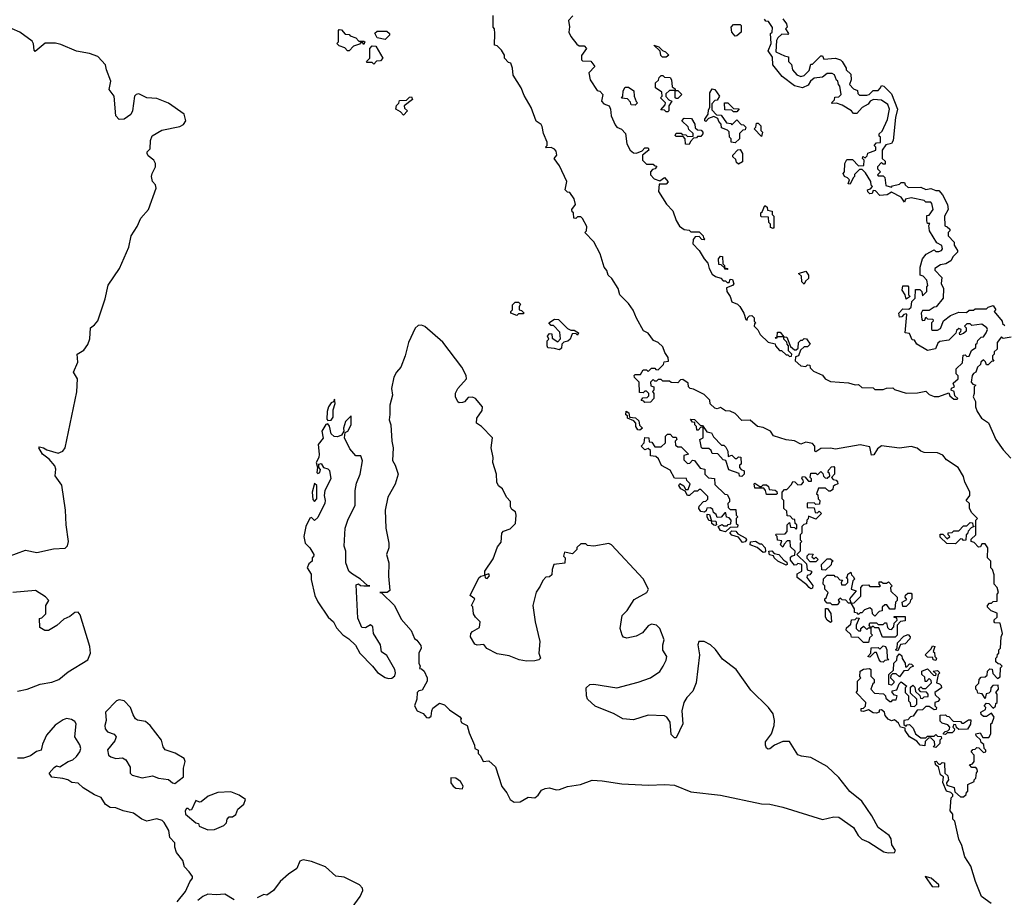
# Model space of a CAD drawing. Extents: x 2528705 to 2678277, y 911730 to 1023331.
# Tile 112 of 241: x 2591080 to 2597072, y 984119 to 989460. Entities that reach past the tile are written whole.
import ezdxf

# ---------------------------------------------------------------- set-up
doc = ezdxf.new("R2010")
doc.units = 0

msp = doc.modelspace()

# ---------------------------------------------------------------- linework, layer by layer
at = {"layer": '0CON20XD'}
for points in [[(2596841.7, 984758.3), (2596850, 984765), (2596850, 984805), (2596890, 984825), (2596890, 984835), (2596900, 984845), (2596903, 984877), (2596910, 984885), (2596908.3, 984898.3), (2596898.3, 984908.3), (2596875, 984910), (2596860, 984925), (2596878.3, 984931.7), (2596890, 984945), (2596890, 984985), (2596870, 985005), (2596881.7, 985018.3), (2596895, 985020), (2596905, 985030), (2596918.3, 985028.3), (2596945, 985000), (2596960, 985005), (2596960, 985015), (2596950, 985025), (2596948.3, 985048.3), (2596931.7, 985061.7), (2596928.3, 985078.3), (2596901.7, 985101.7), (2596900, 985115), (2596925, 985120), (2596941.7, 985091.7), (2596978.3, 985091.7), (2596990, 985115), (2596990, 985175), (2596998.3, 985181.7), (2597010, 985215), (2596995, 985240), (2596965, 985220), (2596945, 985220), (2596931.7, 985231.7), (2596930, 985245), (2596958.3, 985261.7), (2596960, 985275), (2596950, 985285), (2596965, 985300), (2596978.3, 985298.3), (2597005, 985270), (2597018.3, 985281.7), (2597021.7, 985298.3), (2597030, 985305), (2597030, 985355), (2597020, 985365), (2597037.5, 985385), (2597035, 985410), (2597001.7, 985408.3), (2596990, 985395), (2596988.3, 985371.7), (2596978.3, 985361.7), (2596961.7, 985358.3), (2596955, 985330), (2596938.3, 985358.3), (2596911.7, 985361.7), (2596908.3, 985378.3), (2596900, 985385), (2596900, 985405), (2596918.3, 985421.7), (2596920, 985445), (2596931.7, 985458.3), (2596955, 985460), (2596968.3, 985471.7), (2596970, 985495), (2596985, 985510), (2596998.3, 985508.3), (2597001.7, 985481.7), (2597031.7, 985451.7), (2597048.3, 985461.7), (2597050, 985515), (2597060, 985525), (2597048.3, 985538.3), (2597035, 985540), (2597021.7, 985551.7), (2597020, 985575), (2597028.3, 985581.7), (2597031.7, 985598.3), (2597040, 985605), (2597040, 985625), (2597050, 985635), (2597052.5, 985705), (2597062.5, 985725), (2597048.3, 985788.3), (2597015, 985790), (2597010, 985795), (2597011.7, 985808.3), (2597030, 985825), (2597028.3, 985848.3), (2596991.7, 985861.7), (2596970, 985885), (2596970, 985895), (2596981.7, 985908.3), (2596995, 985910), (2597005, 985920), (2597028.3, 985921.7), (2597030, 985965), (2597036.2, 985973.8), (2597030, 986005), (2597010, 986025), (2597011.7, 986081.7), (2597000, 986115), (2596990, 986125), (2596990, 986165), (2596970, 986185), (2596972.5, 986245), (2596955, 986270), (2596935, 986270), (2596928.3, 986251.7), (2596915, 986250), (2596888.3, 986278.3), (2596870, 986285), (2596871.7, 986298.3), (2596900, 986325), (2596900, 986415), (2596910, 986425), (2596875, 986460), (2596860, 986485), (2596860, 986515), (2596840, 986535), (2596862.5, 986565), (2596862.5, 986587.5), (2596832.5, 986645), (2596825, 986680), (2596792.5, 986735), (2596721.2, 986781.2), (2596699.1, 986809.1), (2596665, 986823.8), (2596585, 986826.7), (2596565, 986833.3), (2596541.7, 986851.7), (2596505, 986862.5), (2596435, 986853.3), (2596325, 986866), (2596300.7, 986849.3), (2596278.3, 986811.7), (2596265, 986810), (2596255, 986860), (2596195, 986873.3), (2596045, 986846.2), (2596015, 986853.3), (2595955, 986850), (2595925, 986830), (2595920, 986835), (2595920, 986865), (2595905, 986880), (2595865, 986890), (2595835, 986877.5), (2595795, 986897.5), (2595745, 986902.5), (2595668.3, 986928.3), (2595650, 986955), (2595605, 986977.5), (2595570, 986985), (2595525, 987022.5), (2595475, 987020), (2595435, 987062.5), (2595405, 987077.5), (2595375, 987080), (2595345, 987100), (2595325, 987092.5), (2595310, 987095), (2595283, 987123), (2595280, 987145), (2595245, 987180), (2595181.7, 987211.7), (2595160, 987215), (2595150, 987225), (2595148.3, 987248.3), (2595115, 987270), (2595101.7, 987268.3), (2595085, 987250), (2595045, 987252.5), (2595035, 987260), (2594995, 987260), (2594985, 987270), (2594965, 987270), (2594955, 987260), (2594945, 987260), (2594935, 987270), (2594920, 987255), (2594921.7, 987231.7), (2594940, 987225), (2594940, 987205), (2594931.7, 987198.3), (2594940, 987185), (2594940, 987155), (2594918.3, 987131.7), (2594885, 987130), (2594878.3, 987138.3), (2594861.7, 987141.7), (2594871.7, 987158.3), (2594898.3, 987161.7), (2594908.3, 987171.7), (2594910, 987185), (2594895, 987200), (2594885, 987200), (2594875, 987190), (2594851.7, 987191.7), (2594850, 987255), (2594821.7, 987281.7), (2594820, 987295), (2594825, 987300), (2594858.3, 987301.7), (2594875, 987330), (2594895, 987330), (2594905, 987320), (2594925, 987340), (2594945, 987340), (2594951.7, 987331.7), (2594965, 987330), (2594998.3, 987361.7), (2595001.7, 987378.3), (2595028.3, 987381.7), (2595027.5, 987405), (2595006.7, 987435), (2594995, 987470), (2594966.7, 987495), (2594938.3, 987508.3), (2594905, 987552.5), (2594877, 987567), (2594833.1, 987643.1), (2594813.2, 987693.2), (2594785, 987733.8), (2594733.3, 987785), (2594723.3, 987825), (2594683.3, 987885), (2594662.5, 987905), (2594653.3, 987933.3), (2594637.5, 987955), (2594613.3, 988035), (2594575, 988107.5), (2594520, 988165), (2594530, 988175), (2594531.7, 988201.7), (2594505, 988250), (2594495, 988260), (2594475, 988260), (2594465, 988250), (2594451.7, 988251.7), (2594450, 988285), (2594441.7, 988291.7), (2594440, 988305), (2594462.5, 988335), (2594455, 988370), (2594428.3, 988408.3), (2594415, 988410), (2594400, 988425), (2594410, 988475), (2594365, 988570), (2594332.5, 988615), (2594350, 988635), (2594345, 988660), (2594335, 988672.5), (2594315, 988682.5), (2594285, 988680), (2594280, 988685), (2594290, 988695), (2594290, 988715), (2594268.3, 988768.3), (2594260.7, 988810.7), (2594253, 988823), (2594223, 988843), (2594193.3, 988925), (2594149.3, 988999.3), (2594132.5, 989045), (2594083, 989123), (2594080, 989165), (2594070, 989195), (2594055, 989200), (2594030, 989225), (2594030, 989245), (2594012.5, 989275), (2593985, 989300), (2593970, 989305), (2593972.5, 989375), (2593970, 989405), (2593962.5, 989415), (2593962.5, 989485)], [(2594447, 989483), (2594420, 989455), (2594426, 989416), (2594422, 989385), (2594435, 989357.5), (2594470.7, 989310.7), (2594485, 989300), (2594515, 989300), (2594530, 989285), (2594498.3, 989241.7), (2594500, 989215), (2594505, 989210), (2594557, 989207), (2594580, 989175), (2594543, 989137), (2594551.2, 989095), (2594595, 989030), (2594610, 989025), (2594630, 989005), (2594620, 988965), (2594635, 988947.5), (2594667.5, 988935), (2594676.4, 988916.4), (2594678.8, 988875), (2594705, 988820), (2594715, 988806.7), (2594743, 988793), (2594767, 988767), (2594776, 988705), (2594796.2, 988665), (2594815, 988648.8), (2594833, 988647), (2594868.3, 988661.7), (2594885, 988680), (2594905, 988680), (2594910, 988665), (2594870, 988635), (2594870, 988605), (2594895, 988580), (2594935, 988580), (2594941.7, 988571.7), (2594958.3, 988568.3), (2594948.3, 988551.7), (2594931.7, 988548.3), (2594920, 988535), (2594920, 988515), (2594941.7, 988491.7), (2594975, 988480), (2595005, 988500), (2595027, 988473), (2595015, 988460), (2594971.7, 988458.3), (2594967.5, 988415), (2595016.4, 988336.4), (2595056.1, 988296.1), (2595075, 988237.5), (2595095, 988203.8), (2595125, 988182.5), (2595155, 988180), (2595165, 988170), (2595215, 988170), (2595240, 988145), (2595241.7, 988131.7), (2595250, 988125), (2595245, 988120), (2595231.7, 988121.7), (2595215, 988140), (2595191.7, 988138.3), (2595178.3, 988121.7), (2595177.5, 988095), (2595215.8, 988055.8), (2595245, 988003.8), (2595267.5, 987977.5), (2595276, 987945), (2595295, 987912), (2595315, 987896.7), (2595347, 987887), (2595361.7, 987871.7), (2595375, 987870), (2595385, 987860), (2595398.3, 987861.7), (2595405, 987880), (2595418.3, 987878.3), (2595427, 987853), (2595418.3, 987841.7), (2595381.7, 987828.3), (2595383.3, 987805), (2595403.8, 987775), (2595415, 987743.3), (2595448.3, 987728.3), (2595463.8, 987713.8), (2595487.5, 987675), (2595500, 987635), (2595508.3, 987631.7), (2595511.7, 987648.3), (2595521.7, 987658.3), (2595535, 987660), (2595550, 987645), (2595550, 987625), (2595560, 987615), (2595551.7, 987608.3), (2595550, 987595), (2595573, 987573), (2595586.7, 987545), (2595635, 987497.5), (2595678.3, 987488.3), (2595680, 987475), (2595705, 987447.5), (2595717, 987447), (2595745, 987420), (2595755, 987420), (2595765, 987410), (2595778.3, 987411.7), (2595780, 987425), (2595760, 987445), (2595760, 987475), (2595750, 987485), (2595748.3, 987498.3), (2595730, 987515), (2595730, 987530), (2595690, 987530), (2595685, 987520), (2595680, 987525), (2595690, 987530), (2595691.7, 987558.3), (2595708.3, 987558.3), (2595730, 987530), (2595748.3, 987528.3), (2595771.7, 987471.7), (2595795, 987450), (2595805, 987450), (2595818.3, 987461.7), (2595820, 987495), (2595835, 987510), (2595845, 987510), (2595855, 987520), (2595868.3, 987518.3), (2595890, 987485), (2595875, 987470), (2595855, 987470), (2595831.7, 987448.3), (2595820, 987415), (2595801.7, 987408.3), (2595800, 987385), (2595835, 987354), (2595865, 987350), (2595875, 987360), (2595888.3, 987358.3), (2595891.7, 987341.7), (2595910.7, 987320.7), (2595967, 987297), (2595982.5, 987275), (2596015, 987258), (2596125, 987250), (2596165, 987237.5), (2596185, 987240), (2596205, 987222.5), (2596275, 987220), (2596285, 987210), (2596335, 987210), (2596355, 987217.5), (2596395, 987220), (2596405, 987210), (2596475, 987187.5), (2596545, 987190), (2596595, 987200), (2596615, 987180), (2596645, 987167.5), (2596675, 987167.5), (2596735, 987190), (2596741.7, 987171.7), (2596765, 987150), (2596785, 987150), (2596790, 987155), (2596771.7, 987171.7), (2596768.3, 987198.3), (2596750, 987205), (2596751.7, 987218.3), (2596770, 987225), (2596761.7, 987248.3), (2596792.5, 987275), (2596791.7, 987291.7), (2596780, 987305), (2596780, 987335), (2596818.3, 987371.7), (2596821.7, 987418.3), (2596835, 987420), (2596845, 987410), (2596858.3, 987411.7), (2596873.3, 987446.7), (2596900, 987465), (2596900, 987485), (2596908.3, 987491.7), (2596911.7, 987508.3), (2596931.7, 987528.3), (2596945, 987530), (2596962.5, 987555), (2596970, 987575), (2596966.7, 987585), (2596935, 987607.5), (2596875, 987600), (2596865, 987610), (2596845, 987610), (2596830, 987595), (2596840, 987585), (2596840, 987565), (2596825, 987550), (2596801.7, 987541.7), (2596800, 987555), (2596808.3, 987561.7), (2596810, 987575), (2596795, 987580), (2596781.7, 987568.3), (2596778.3, 987551.7), (2596735, 987510), (2596679.2, 987500.8), (2596668.6, 987491.4), (2596653.3, 987456.7), (2596605, 987447.5), (2596540, 987485), (2596525, 987510), (2596511.7, 987511.7), (2596495, 987550), (2596470, 987555), (2596480, 987665), (2596475, 987670), (2596460, 987665)], [(2595435, 989360), (2595413.3, 989385), (2595410, 989415), (2595425, 989430), (2595465, 989430), (2595470, 989425), (2595470, 989385), (2595445, 989362.5), (2595435, 989360)], [(2596460, 987665), (2596448.3, 987651.7), (2596435, 987650), (2596430, 987675), (2596455, 987700), (2596491.7, 987698.3), (2596505, 987710), (2596510, 987745), (2596530, 987765), (2596531.7, 987818.3), (2596558.3, 987818.3), (2596570, 987805), (2596575, 987780), (2596600, 987805), (2596600, 987835), (2596607.5, 987842.5), (2596600, 987875), (2596578.3, 987898.3), (2596560, 987905), (2596560, 987955), (2596574, 988005), (2596597.7, 988032.3), (2596645, 988060), (2596655, 988050), (2596675, 988050), (2596690, 988055), (2596696.7, 988065), (2596692.5, 988085), (2596661.7, 988101.7), (2596616.7, 988175), (2596612.5, 988207.5), (2596620, 988220), (2596605, 988220), (2596600, 988235), (2596601.7, 988268.3), (2596615, 988270), (2596640, 988305), (2596631.7, 988341.7), (2596625, 988350), (2596595, 988350), (2596585, 988360), (2596505, 988376.2), (2596471.7, 988368.3), (2596465, 988350), (2596445, 988380), (2596385, 988410), (2596360, 988395), (2596315, 988390), (2596288.3, 988418.3), (2596275, 988420), (2596268.3, 988401.7), (2596255, 988400), (2596241.7, 988411.7), (2596240, 988425), (2596258.3, 988431.7), (2596270, 988445), (2596262.5, 988452.5), (2596260, 988475), (2596228.3, 988528.3), (2596208.3, 988548.3), (2596191.7, 988548.3), (2596161.7, 988518.3), (2596160, 988505), (2596151.7, 988498.3), (2596135, 988460), (2596121.7, 988461.7), (2596130, 988485), (2596118.3, 988498.3), (2596100, 988505), (2596092.5, 988525), (2596100, 988535), (2596102.5, 988585), (2596115, 988610), (2596148.3, 988608.3), (2596185, 988570), (2596218.3, 988571.7), (2596220, 988605), (2596210, 988615), (2596211.7, 988628.3), (2596225, 988620), (2596238.3, 988631.7), (2596241.7, 988648.3), (2596290, 988665), (2596290, 988685), (2596280, 988695), (2596295, 988710), (2596318.3, 988711.7), (2596320, 988745), (2596311.7, 988751.7), (2596310, 988765), (2596328.3, 988781.7), (2596361.7, 988851.7), (2596373.3, 988915), (2596363, 988943), (2596325, 988970), (2596276.4, 988973.6), (2596256.4, 988963.6), (2596243.3, 988946.7), (2596207.5, 988925), (2596175, 988890), (2596155, 988890), (2596142.5, 988905), (2596085, 988940), (2596051.7, 988951.7), (2596025, 988950), (2596020, 988955), (2596038.3, 988971.7), (2596041.7, 988988.3), (2596065, 988990), (2596080, 989005), (2596072.5, 989055), (2596062.5, 989065), (2596060, 989085), (2596051.7, 989091.7), (2596040, 989125), (2596025, 989132.5), (2595995, 989132.5), (2595965, 989110), (2595915, 989103.3), (2595892.5, 989085), (2595879.3, 989060.7), (2595845, 989046), (2595795, 989058), (2595720, 989115), (2595663.3, 989185), (2595662.5, 989232.5), (2595635, 989270), (2595653.3, 989315), (2595650, 989375), (2595660, 989385), (2595661.7, 989411.7), (2595638.3, 989448.3), (2595621.7, 989451.7), (2595612.5, 989462.5)], [(2595725, 989466), (2595747.5, 989435), (2595750, 989415), (2595740, 989405), (2595760, 989375), (2595755, 989370), (2595718.3, 989371.7), (2595695, 989350), (2595687, 989333), (2595682.5, 989265), (2595735, 989240), (2595760, 989235), (2595760, 989205), (2595777, 989187), (2595782.5, 989155), (2595810, 989125), (2595835, 989113.8), (2595855, 989120), (2595885, 989150), (2595895, 989190), (2595905, 989190), (2595955, 989240), (2595965, 989240), (2595975, 989220), (2596045, 989226.2), (2596075, 989216.7), (2596086.4, 989206.4), (2596110, 989165), (2596110, 989155), (2596138.3, 989128.3), (2596140, 989095), (2596130, 989065), (2596155, 989040), (2596178.3, 989028.3), (2596181.7, 989011.7), (2596191.7, 989001.7), (2596235, 989000), (2596250, 989005), (2596275, 989030), (2596305, 989030), (2596320, 989045), (2596325, 989060), (2596340, 989055), (2596385, 989008.8), (2596422.1, 988915), (2596409.6, 988865), (2596395.8, 988724.2), (2596385, 988707.5), (2596350.7, 988699.3), (2596330, 988665), (2596330, 988615), (2596348.3, 988598.3), (2596348.3, 988581.7), (2596335, 988580), (2596325, 988590), (2596300, 988565), (2596301.7, 988551.7), (2596320, 988535), (2596300, 988515), (2596305, 988510), (2596335, 988510), (2596345, 988500), (2596351.7, 988451.7), (2596385, 988440), (2596391.7, 988448.3), (2596435, 988460), (2596445, 988470), (2596465, 988470), (2596470, 988455), (2596488.3, 988438.3), (2596565, 988440), (2596595, 988427.5), (2596625, 988433.3), (2596655, 988420), (2596675, 988420), (2596696, 988395), (2596726.7, 988335), (2596730, 988305), (2596707.5, 988265), (2596710, 988205), (2596725, 988200), (2596740, 988185), (2596740, 988175), (2596730, 988165), (2596730, 988145), (2596767, 988107), (2596768.3, 988088.3), (2596787.5, 988055), (2596787.5, 988045), (2596760.7, 988019.3), (2596746.7, 987993.3), (2596716.2, 987973.8), (2596685, 987967.5), (2596650, 987945), (2596650, 987935), (2596691.7, 987891.7), (2596687.5, 987855), (2596702.5, 987825), (2596700, 987765), (2596658.3, 987711.7), (2596645, 987710), (2596615, 987690), (2596575, 987690), (2596567.5, 987675), (2596570, 987635), (2596575, 987630), (2596588.3, 987631.7), (2596595, 987650), (2596605, 987640), (2596638.3, 987638.3), (2596640, 987625), (2596630, 987615), (2596630, 987575), (2596635, 987570), (2596665, 987570), (2596685, 987580), (2596703.3, 987626.7), (2596745, 987660), (2596795, 987680), (2596841.7, 987678.3), (2596858.3, 987691.7), (2596885, 987692.5), (2596895, 987700), (2596965, 987700), (2596975, 987710), (2597005, 987720), (2597020, 987695), (2597010, 987685), (2597060, 987625), (2597061.7, 987611.7), (2597075, 987600)], [(2591005, 986190.6), (2591115, 986230.9), (2591185, 986217.8), (2591285, 986240.4), (2591356.1, 986243.9), (2591371.4, 986258.6), (2591377.7, 986285), (2591363.7, 986385), (2591358.1, 986475), (2591337.4, 986627.4), (2591295.5, 986685), (2591300, 986725), (2591294.6, 986745), (2591260, 986785), (2591218.8, 986815), (2591197.5, 986855), (2591200, 986860), (2591225, 986854.5), (2591245, 986841.5), (2591315, 986822.5), (2591343.3, 986835), (2591356.2, 986855), (2591427.5, 987195), (2591431.8, 987275), (2591408, 987315), (2591433.3, 987375), (2591430.6, 987425), (2591470.2, 987449.8), (2591495, 987484.3), (2591507, 987517), (2591511.9, 987585), (2591536.3, 987603.7), (2591555, 987628.1), (2591600.6, 987760.6), (2591618.2, 987845), (2591688.1, 987945), (2591743.4, 988075), (2591758.1, 988145), (2591795, 988202), (2591817.4, 988252.6), (2591864.6, 988305), (2591910.6, 988435), (2591905.8, 988455), (2591888.8, 988475), (2591882.5, 988505), (2591885.8, 988525), (2591905.8, 988565), (2591906, 988585), (2591895.8, 988605.8), (2591862.3, 988632.3), (2591856.2, 988645), (2591856.7, 988655), (2591873.3, 988675), (2591876.7, 988725), (2591886.4, 988753.6), (2591945, 988787.5), (2592055, 988809.2), (2592076.9, 988823.1), (2592091.1, 988845), (2592080.6, 988885), (2591985, 988952.9), (2591915, 988980.8), (2591854.1, 988984.1), (2591805, 989009.4), (2591788.8, 989005), (2591779.2, 988995), (2591765.9, 988905.9), (2591756.8, 988883.2), (2591715, 988854.2), (2591685, 988852), (2591666, 988875), (2591655.7, 988995), (2591623.8, 989035), (2591634.4, 989085), (2591607.5, 989155), (2591602.5, 989185), (2591555, 989235.2), (2591505, 989254.8), (2591425, 989267.8), (2591329.9, 989309.9), (2591297, 989317), (2591235, 989316.2), (2591175, 989265.7), (2591168.5, 989275), (2591164.1, 989314.1), (2591155, 989330), (2591080.5, 989385), (2591035, 989403.4)], [(2593085, 989270), (2593075, 989270), (2593058.3, 989288.3), (2593025, 989300), (2593010, 989315), (2593020, 989325), (2593020, 989395), (2593025, 989400), (2593038.3, 989398.3), (2593061.7, 989371.7), (2593085, 989370), (2593091.7, 989361.7), (2593125, 989350), (2593145, 989330), (2593175, 989330), (2593180, 989325), (2593175, 989310), (2593168.3, 989318.3), (2593155, 989320), (2593148.3, 989311.7), (2593111.7, 989298.3), (2593085, 989270)], [(2593305, 989340), (2593255, 989350), (2593241.7, 989378.3), (2593255, 989390), (2593315, 989390), (2593330, 989375), (2593330, 989365), (2593305, 989340)], [(2595015, 989232.5), (2594992.5, 989232.5), (2594981.7, 989241.7), (2594978.3, 989268.3), (2594940, 989305), (2594970, 989295), (2594991.7, 989271.7), (2595010, 989265), (2595030, 989245), (2595015, 989232.5)], [(2593235, 989190), (2593225, 989200), (2593195, 989200), (2593190, 989205), (2593210, 989225), (2593210, 989285), (2593225, 989300), (2593248.3, 989298.3), (2593290, 989225), (2593275, 989210), (2593251.7, 989208.3), (2593235, 989190)], [(2595025, 988900), (2595015, 988900), (2595005, 988910), (2594981.7, 988911.7), (2595008.3, 988941.7), (2595010, 988955), (2594980, 988985), (2594990, 988995), (2594988.3, 989018.3), (2594950, 989045), (2594950, 989075), (2594968.3, 989091.7), (2594971.7, 989108.3), (2594985, 989120), (2594995, 989120), (2595005, 989110), (2595038.3, 989108.3), (2595047.5, 989095), (2595051.7, 989051.7), (2595068.3, 989038.3), (2595070, 989030), (2595085, 989030), (2595110, 989005), (2595085, 988980), (2595075, 988980), (2595070, 988985), (2595070, 989030), (2595035, 989030), (2595011.7, 989008.3), (2595011.7, 988991.7), (2595031.7, 988971.7), (2595050, 988965), (2595030, 988935), (2595030, 988905), (2595025, 988900)], [(2594825, 988940), (2594801.7, 988941.7), (2594798.3, 988958.3), (2594778.3, 988978.3), (2594743, 988983), (2594750, 988995), (2594753, 989027), (2594765, 989050), (2594785, 989050), (2594817.5, 989027.5), (2594820, 988995), (2594831.7, 988961.7), (2594840, 988955), (2594825, 988940)], [(2595435, 988710), (2595410, 988715), (2595410, 988735), (2595400, 988745), (2595398.3, 988778.3), (2595388.3, 988788.3), (2595351.7, 988801.7), (2595350, 988825), (2595335, 988840), (2595328.3, 988858.3), (2595305, 988870), (2595271.7, 988858.3), (2595255, 988840), (2595250, 988845), (2595250, 988855), (2595270, 988885), (2595271.7, 988911.7), (2595280, 988925), (2595280, 989015), (2595295, 989040), (2595310, 989035), (2595340, 988995), (2595325, 988970), (2595311.7, 988968.3), (2595291.7, 988948.3), (2595291.7, 988911.7), (2595321.7, 988881.7), (2595348.3, 988878.3), (2595381.7, 988831.7), (2595407.5, 988827.5), (2595415, 988820), (2595445, 988850), (2595471.7, 988821.7), (2595485, 988820), (2595500, 988805), (2595495, 988790), (2595481.7, 988788.3), (2595461.7, 988768.3), (2595460, 988735), (2595435, 988710)], [(2593415, 988880), (2593398.3, 988898.3), (2593370, 988915), (2593373, 988937), (2593388.3, 988951.7), (2593391.7, 988968.3), (2593435, 988970), (2593451.7, 988988.3), (2593465, 988990), (2593470, 988975), (2593420, 988935), (2593421.7, 988921.7), (2593440, 988905), (2593415, 988880)], [(2595445, 988900), (2595425, 988900), (2595415, 988910), (2595371.7, 988911.7), (2595370, 988955), (2595390, 988955), (2595425, 988920), (2595458.3, 988918.3), (2595445, 988900)], [(2595155, 988700), (2595131.7, 988701.7), (2595130, 988735), (2595118.3, 988748.3), (2595075, 988750), (2595070, 988755), (2595075, 988770), (2595105, 988770), (2595111.7, 988761.7), (2595135, 988760), (2595145, 988750), (2595178.3, 988751.7), (2595178.3, 988768.3), (2595151.7, 988791.7), (2595148.3, 988808.3), (2595110, 988845), (2595125, 988860), (2595168.3, 988858.3), (2595190, 988825), (2595191.7, 988801.7), (2595205, 988790), (2595227, 988787), (2595237.5, 988775), (2595237.5, 988765), (2595225, 988750), (2595205, 988750), (2595198.3, 988741.7), (2595181.7, 988738.3), (2595161.7, 988718.3), (2595155, 988700)], [(2595595, 988750), (2595550, 988795), (2595560, 988805), (2595565, 988830), (2595575, 988830), (2595590, 988815), (2595590, 988785), (2595600, 988775), (2595595, 988750)], [(2595455, 988580), (2595441.7, 988591.7), (2595438.3, 988608.3), (2595420, 988625), (2595420, 988635), (2595451.7, 988668.3), (2595465, 988670), (2595480, 988645), (2595480, 988595), (2595455, 988580)], [(2595665, 988190), (2595650, 988195), (2595650, 988215), (2595640, 988225), (2595638.3, 988258.3), (2595595, 988260), (2595590, 988265), (2595590, 988285), (2595598.3, 988291.7), (2595615, 988330), (2595628.3, 988318.3), (2595631.7, 988301.7), (2595660, 988295), (2595660, 988275), (2595670, 988265), (2595670, 988195), (2595665, 988190)], [(2595385, 987940), (2595371.7, 987941.7), (2595370, 987950), (2595348.3, 987968.3), (2595335, 987970), (2595332.5, 988005), (2595345, 988020), (2595358.3, 988018.3), (2595360, 987975), (2595370, 987965), (2595370, 987950), (2595390, 987945), (2595385, 987940)], [(2595855, 987850), (2595840, 987865), (2595838.3, 987898.3), (2595820, 987915), (2595865, 987930), (2595880, 987905), (2595880, 987885), (2595861.7, 987868.3), (2595855, 987850)], [(2596475, 987760), (2596470, 987785), (2596450, 987815), (2596455, 987840), (2596485, 987840), (2596490, 987835), (2596490, 987785), (2596500, 987775), (2596475, 987760)], [(2594105, 987660), (2594070, 987675), (2594070, 987685), (2594080, 987695), (2594080, 987725), (2594095, 987740), (2594115, 987740), (2594128.3, 987728.3), (2594120, 987715), (2594120, 987695), (2594135, 987690), (2594150, 987675), (2594145, 987670), (2594115, 987670), (2594105, 987660)], [(2594365, 987450), (2594335, 987460), (2594295, 987462.5), (2594290, 987475), (2594290, 987505), (2594300, 987515), (2594292.5, 987535), (2594305, 987550), (2594318.3, 987548.3), (2594321.7, 987521.7), (2594355, 987500), (2594371.7, 987518.3), (2594368.3, 987558.3), (2594328.3, 987598.3), (2594315, 987600), (2594300, 987615), (2594335, 987637.5), (2594360, 987635), (2594415, 987580), (2594435, 987570), (2594455, 987570), (2594480, 987555), (2594475, 987540), (2594465, 987550), (2594441.7, 987548.3), (2594430, 987515), (2594417, 987503), (2594391.7, 987498.3), (2594380, 987485), (2594378.3, 987461.7), (2594365, 987450)], [(2596365, 984390), (2596405, 984392.5), (2596410, 984405), (2596388.2, 984438.2), (2596383.3, 984475), (2596371.5, 984495), (2596304.2, 984544.2), (2596267.1, 984615), (2596205.9, 984705), (2596132.6, 984762.6), (2596065, 984849.2), (2595995, 984916.2), (2595895, 984970.6), (2595837.3, 984977.3), (2595815.8, 984985.8), (2595765, 985068), (2595725, 985067.1), (2595673.8, 985045), (2595645, 985023.3), (2595635, 985020), (2595625, 985026.7), (2595618.6, 985045), (2595620, 985065), (2595656.3, 985113.7), (2595672.1, 985165), (2595674.6, 985195), (2595665.9, 985235.9), (2595638.2, 985275), (2595530.5, 985380.5), (2595440.7, 985505), (2595357.6, 985567.6), (2595315, 985626.5), (2595285, 985656.4), (2595245, 985676.9), (2595213.8, 985675), (2595207.5, 985655), (2595218, 985595), (2595198, 985425), (2595176.9, 985373.1), (2595140, 985335), (2595121.2, 985305), (2595110.8, 985255), (2595116, 985175), (2595075, 985090), (2595065, 985090), (2595045, 985110), (2595038, 985185), (2595018.8, 985215), (2595005, 985223.8), (2594905, 985226.7), (2594815, 985200), (2594750, 985205), (2594697.5, 985235), (2594581.7, 985281.7), (2594536.7, 985325), (2594530, 985345), (2594527.5, 985395), (2594550, 985415), (2594575, 985416.2), (2594714.1, 985394.1), (2594845, 985429.4), (2594918.8, 985455), (2594975, 985494.2), (2594995.8, 985525), (2595015, 985562.5), (2595018.8, 985585), (2594993.9, 985623.9), (2594993.3, 985655), (2595003, 985687), (2594975.8, 985755.8), (2594955.6, 985775.6), (2594925, 985782), (2594905, 985771.2), (2594870.5, 985729.5), (2594831.7, 985708.3), (2594775, 985696.7), (2594755, 985703.3), (2594746.7, 985715), (2594734, 985755), (2594746.7, 985835), (2594776.7, 985865), (2594818.8, 985931.2), (2594896.7, 985975), (2594907.5, 985995), (2594875, 986057.5), (2594682, 986265), (2594665, 986272.5), (2594575, 986256.7), (2594535, 986260), (2594525, 986270), (2594495, 986270), (2594471.7, 986248.3), (2594470, 986235), (2594445, 986210), (2594395, 986220), (2594390, 986195), (2594400, 986185), (2594398.3, 986151.7), (2594330, 986145), (2594320, 986115), (2594318.3, 986081.7), (2594305, 986070), (2594281.7, 986068.3), (2594263, 986047), (2594246.7, 986013.3), (2594223, 985977), (2594203.3, 985895), (2594216.7, 985795), (2594246.2, 985675), (2594240, 985605), (2594250, 985575), (2594240, 985565), (2594215, 985557.5), (2594165, 985556.7), (2594120, 985565), (2594058.3, 985588.3), (2593985, 985600), (2593923.9, 985633.9), (2593905, 985657.5), (2593865, 985653.8), (2593850.6, 985660.6), (2593824.1, 985704.1), (2593826.1, 985723.9), (2593835, 985737.5), (2593878.3, 985761.7), (2593882.5, 985795), (2593853.6, 985823.6), (2593842.5, 985845), (2593837, 985887), (2593830, 985895), (2593850, 985935), (2593822.5, 985955), (2593875, 986062.5), (2593886.4, 986073.6), (2593910, 986080), (2593913.6, 986063.6), (2593925, 986060), (2593940, 986075), (2593935, 986087.5), (2593910, 986080), (2593910, 986105), (2593960.7, 986179.3), (2593988.3, 986251.7), (2594009.5, 986280.5), (2594014, 986336), (2594025, 986347.5), (2594065, 986362.5), (2594097.5, 986395), (2594102.5, 986445), (2594097.5, 986465), (2594075, 986480), (2594067.5, 986495), (2594067, 986527), (2594042.5, 986555), (2594017.5, 986605), (2593995, 986623.3), (2593983.3, 986645), (2593982.5, 986695), (2593960, 986765), (2593962.5, 986795), (2593950, 986855), (2593957.5, 986915), (2593890, 986985), (2593860, 987005), (2593862.5, 987035), (2593895, 987082.5), (2593896, 987105), (2593855, 987154), (2593835, 987162), (2593809.3, 987160.7), (2593787.5, 987135), (2593775, 987130), (2593755, 987127.5), (2593747.5, 987135), (2593732.5, 987165), (2593733, 987187), (2593747.5, 987215), (2593798.8, 987275), (2593796.7, 987295), (2593770.8, 987345), (2593655, 987498.1), (2593545, 987593.3), (2593525, 987600.6), (2593505, 987599.2), (2593487.3, 987582.7), (2593445.8, 987495), (2593425.8, 987415), (2593400, 987345), (2593372.5, 987315), (2593357.1, 987285), (2593342, 987215), (2593348, 987175), (2593332, 987115), (2593332.9, 987057.1), (2593328, 987025), (2593338, 986995), (2593344.3, 986894.3), (2593353.3, 986855), (2593348.3, 986778.3), (2593365, 986750), (2593382.5, 986695), (2593365.9, 986634.1), (2593321.2, 986555), (2593304.2, 986475), (2593308, 986365), (2593326.1, 986273.9), (2593326.2, 986245), (2593312, 986205), (2593325.7, 986155.7), (2593324.3, 986074.3), (2593333.6, 985986.4), (2593316.4, 985973.6), (2593272.5, 985975), (2593282.5, 985972.5), (2593361.2, 985895), (2593401.2, 985811.2), (2593462.5, 985742.5), (2593482.5, 985695), (2593497.5, 985685), (2593521.7, 985651.7), (2593522.5, 985635), (2593510, 985605), (2593510, 985545), (2593517.5, 985525), (2593512.5, 985512.5), (2593525, 985510), (2593542.5, 985495), (2593560, 985455), (2593560, 985435), (2593529.3, 985380.7), (2593510, 985375), (2593500, 985365), (2593497.5, 985325), (2593482.5, 985285), (2593500, 985255), (2593535, 985237.5), (2593555, 985213.3), (2593569.3, 985210.7), (2593585, 985222.5), (2593587.5, 985255), (2593595, 985270), (2593635, 985300), (2593665, 985290), (2593695, 985260), (2593758.3, 985218.3), (2593767, 985207), (2593762.5, 985195), (2593771.7, 985181.7), (2593802.5, 985165), (2593815, 985120), (2593847.5, 985045), (2593850, 985025), (2593870, 985015), (2593870, 984995), (2593885, 984980), (2593900, 984945), (2593935, 984950), (2593975, 984912.5), (2594014.3, 984794.3), (2594045, 984756), (2594064.4, 984715), (2594088.5, 984698.5), (2594125, 984700), (2594175, 984728.2), (2594215, 984725.6), (2594235, 984740.6), (2594255, 984771.1), (2594278.5, 984781.5), (2594305.4, 984785.4), (2594345, 984773.8), (2594365, 984774.7), (2594415, 984794.1), (2594493.8, 984805), (2594565, 984831.5), (2594625, 984828.7), (2594745, 984810.3), (2594907.6, 984802.4), (2595006.7, 984806.7), (2595065, 984802.1), (2595165, 984761.4), (2595345, 984741.6), (2595595, 984687.6), (2595645.3, 984685.3), (2595725, 984667.9), (2595965, 984592), (2596035, 984610), (2596065, 984607.8), (2596155, 984544.4), (2596183.5, 984495), (2596205, 984473.8), (2596247.5, 984455), (2596340, 984395), (2596365, 984390)], [(2597115, 987528.8), (2597065, 987520), (2597055, 987530), (2597030, 987495), (2597030, 987455), (2597011.7, 987438.3), (2597010, 987425), (2597000, 987415), (2597000, 987395), (2597008.3, 987381.7), (2596995, 987380), (2596975, 987360), (2596965, 987360), (2596958.3, 987378.3), (2596945, 987390), (2596930, 987375), (2596928.3, 987361.7), (2596910, 987345), (2596900, 987315), (2596885, 987307.5), (2596877.5, 987295), (2596870, 987255), (2596881.7, 987241.7), (2596900, 987235), (2596890, 987225), (2596890, 987185), (2596882.5, 987165), (2596897, 987137), (2596897.5, 987105), (2596907.5, 987075), (2596934, 987035), (2596976.1, 987006.1), (2597020, 986905), (2597065, 986842.5), (2597112.5, 986792.5)], [(2592955, 987020), (2592975, 987022.5), (2592988.3, 987041.7), (2592988.8, 987085), (2593000, 987125), (2592995, 987150), (2592990, 987135), (2592975, 987127.5), (2592960, 987105), (2592951.2, 987075), (2592948.3, 987028.3), (2592955, 987020)], [(2593325, 985450), (2593345, 985452.5), (2593362.5, 985467.5), (2593366.7, 985485), (2593362.5, 985505), (2593315, 985590), (2593283, 985613), (2593276.7, 985655), (2593232.5, 985725), (2593230, 985765), (2593215, 985777.5), (2593185, 985760), (2593161.7, 985761.7), (2593137, 985817), (2593128.3, 986021.7), (2593143, 986027), (2593155, 986017.5), (2593173.9, 986013.9), (2593210, 986015), (2593197.5, 986017.5), (2593155, 986056), (2593099.1, 986089.1), (2593083.8, 986105), (2593065.8, 986155), (2593064, 986225), (2593053.9, 986256.1), (2593060.8, 986365), (2593076.7, 986415), (2593122.5, 986505), (2593121.4, 986595), (2593130.3, 986639.7), (2593152.5, 986695), (2593167.1, 986775), (2593155.9, 986805.9), (2593126.4, 986806.4), (2593088.3, 986848.3), (2593057.5, 986915), (2593061.7, 986948.3), (2593077.5, 986955), (2593097.5, 986995), (2593098.3, 987048.3), (2593062.5, 987015), (2593050, 986975), (2593052.5, 986955), (2593038.3, 986931.7), (2593015, 986922.5), (2592993, 986923), (2592975, 986940), (2592966.4, 986986.4), (2592955, 987000), (2592943.6, 986996.4), (2592918.8, 986955), (2592927.5, 986912.5), (2592897.5, 986875), (2592902.5, 986815), (2592900, 986795), (2592883.8, 986765), (2592892.5, 986735), (2592887.5, 986705), (2592895, 986697.5), (2592907.5, 986705), (2592911.7, 986721.7), (2592900, 986735), (2592900, 986755), (2592915, 986760), (2592930, 986735), (2592955, 986727.5), (2592966.1, 986716.1), (2592973.3, 986665), (2592937.5, 986595), (2592932.5, 986565), (2592940, 986535), (2592937.5, 986517.5), (2592895, 986430), (2592875, 986412.5), (2592855, 986430), (2592845, 986427.5), (2592821.2, 986375), (2592808.8, 986315), (2592817.5, 986275), (2592845, 986246.7), (2592870, 986205), (2592868.3, 986191.7), (2592860, 986185), (2592860, 986165), (2592840.7, 986149.3), (2592830, 986125), (2592853.3, 986085), (2592854.1, 986054.1), (2592875.9, 985955.9), (2592895, 985917.5), (2592956.7, 985825), (2592990, 985795), (2593008.3, 985758.3), (2593046.1, 985716.1), (2593083, 985693), (2593123, 985653), (2593150, 985605), (2593226.7, 985525), (2593258.3, 985488.3), (2593305, 985457.5), (2593325, 985450)], [(2594855, 986962.5), (2594842.5, 986965), (2594830, 986985), (2594830, 987005), (2594818.3, 987018.3), (2594780, 987035), (2594778.3, 987048.3), (2594770, 987055), (2594771.7, 987078.3), (2594787, 987067), (2594791.7, 987041.7), (2594827.5, 987037.5), (2594848.3, 987018.3), (2594851.7, 986991.7), (2594870, 986975), (2594855, 986962.5)], [(2595475, 986680), (2595461.7, 986681.7), (2595458.3, 986698.3), (2595395, 986720), (2595378.3, 986778.3), (2595361.7, 986781.7), (2595328.3, 986818.3), (2595295, 986820), (2595288.3, 986838.3), (2595275, 986850), (2595235, 986850), (2595230, 986855), (2595220, 986905), (2595240, 986915), (2595240, 986980), (2595225, 986980), (2595208.3, 986961.7), (2595201.7, 986961.7), (2595200, 986985), (2595190, 986995), (2595188.3, 987008.3), (2595175, 987010), (2595161.7, 987028.3), (2595187, 987027), (2595221.7, 986991.7), (2595235, 986990), (2595261.7, 986951.7), (2595290, 986945), (2595301.7, 986921.7), (2595351.7, 986871.7), (2595365, 986870), (2595378.3, 986858.3), (2595390, 986835), (2595391.7, 986801.7), (2595415, 986810), (2595435, 986790), (2595445, 986790), (2595455, 986800), (2595468.3, 986798.3), (2595470, 986755), (2595461.7, 986748.3), (2595460, 986735), (2595471.7, 986721.7), (2595490, 986715), (2595490, 986695), (2595475, 986680)], [(2595375, 986343.8), (2595345, 986352.5), (2595330, 986375), (2595355, 986387.5), (2595365, 986380), (2595385, 986380), (2595391.7, 986388.3), (2595408.3, 986391.7), (2595410, 986415), (2595398.3, 986428.3), (2595381.7, 986431.7), (2595378.3, 986458.3), (2595371.7, 986458.3), (2595348.3, 986431.7), (2595325, 986430), (2595318.3, 986448.3), (2595301.7, 986461.7), (2595298.3, 986478.3), (2595285, 986490), (2595261.7, 986488.3), (2595258.3, 986471.7), (2595247, 986463), (2595225, 986467.5), (2595213.8, 986485), (2595215, 986500), (2595241.7, 986528.3), (2595255, 986530), (2595268.3, 986541.7), (2595268.3, 986558.3), (2595225, 986600), (2595215, 986600), (2595205, 986590), (2595185, 986590), (2595156.1, 986563.9), (2595144.1, 986564.1), (2595130, 986590), (2595103.3, 986605), (2595092.5, 986625), (2595097, 986637), (2595123, 986623), (2595131.7, 986601.7), (2595148.3, 986601.7), (2595160, 986635), (2595140, 986655), (2595138.3, 986668.3), (2595065, 986670), (2595038.3, 986718.3), (2594986.1, 986746.1), (2594968.3, 986788.3), (2594951.7, 986801.7), (2594920, 986805), (2594918.3, 986838.3), (2594905, 986850), (2594885, 986842.5), (2594862.5, 986865), (2594880, 986885), (2594885, 986917.5), (2594910, 986915), (2594911.7, 986891.7), (2594928.3, 986888.3), (2594945, 986860), (2594985, 986860), (2595010, 986885), (2595010, 986925), (2595021.7, 986938.3), (2595038.3, 986938.3), (2595055, 986920), (2595075, 986920), (2595080, 986905), (2595070, 986895), (2595071.7, 986871.7), (2595085, 986860), (2595105, 986860), (2595150, 986815), (2595121.7, 986808.3), (2595121.7, 986781.7), (2595145, 986760), (2595158.3, 986761.7), (2595175, 986780), (2595187, 986777), (2595221.7, 986731.7), (2595250, 986725), (2595250, 986695), (2595271.7, 986671.7), (2595308.3, 986668.3), (2595311.7, 986631.7), (2595371.7, 986571.7), (2595385, 986570), (2595400, 986545), (2595400, 986525), (2595390, 986515), (2595391.7, 986491.7), (2595405, 986480), (2595438.3, 986478.3), (2595440, 986445), (2595450, 986435), (2595440, 986425), (2595440, 986395), (2595450, 986385), (2595448.3, 986371.7), (2595405, 986370), (2595375, 986343.8)], [(2595895, 985997.5), (2595885, 986004), (2595871.2, 986021.2), (2595812.5, 986065), (2595811.7, 986088.3), (2595840, 986105), (2595840, 986145), (2595815, 986150), (2595808.3, 986141.7), (2595795, 986140), (2595771.7, 986171.7), (2595771.7, 986188.3), (2595781.7, 986198.3), (2595798.3, 986201.7), (2595800, 986225), (2595771.7, 986251.7), (2595768.3, 986288.3), (2595751.7, 986288.3), (2595731.7, 986268.3), (2595725, 986250), (2595710, 986265), (2595718.3, 986288.3), (2595691.7, 986291.7), (2595690, 986315), (2595680, 986325), (2595685, 986330), (2595738.3, 986331.7), (2595750, 986345), (2595750, 986385), (2595765, 986400), (2595771.7, 986371.7), (2595795, 986370), (2595805, 986360), (2595810, 986365), (2595810, 986385), (2595800, 986395), (2595798.3, 986418.3), (2595785, 986420), (2595768.3, 986438.3), (2595751.7, 986441.7), (2595748.3, 986468.3), (2595730, 986485), (2595730, 986535), (2595720, 986545), (2595720, 986585), (2595735, 986600), (2595748.3, 986601.7), (2595778.3, 986631.7), (2595785, 986650), (2595798.3, 986648.3), (2595815, 986630), (2595838.3, 986631.7), (2595850, 986645), (2595848.3, 986658.3), (2595840, 986665), (2595845, 986680), (2595858.3, 986678.3), (2595881.7, 986651.7), (2595898.3, 986651.7), (2595900, 986665), (2595890, 986675), (2595895, 986700), (2595925, 986700), (2595935, 986690), (2595955, 986710), (2595968.3, 986698.3), (2595971.7, 986681.7), (2595981.7, 986671.7), (2595995, 986670), (2596010, 986685), (2596008.3, 986698.3), (2596000, 986705), (2596001.7, 986718.3), (2596021.7, 986738.3), (2596035, 986740), (2596040, 986735), (2596040, 986695), (2596020, 986675), (2596031.7, 986661.7), (2596048.3, 986658.3), (2596058.3, 986648.3), (2596060, 986635), (2596041.7, 986628.3), (2596031.7, 986618.3), (2596028.3, 986601.7), (2596015, 986590), (2596005, 986590), (2595985, 986610), (2595941.7, 986608.3), (2595930, 986575), (2595938.3, 986568.3), (2595940, 986545), (2595950, 986535), (2595948.3, 986511.7), (2595925, 986510), (2595915, 986520), (2595871.7, 986518.3), (2595871.7, 986491.7), (2595915, 986490), (2595921.7, 986461.7), (2595935, 986460), (2595945, 986470), (2595960, 986455), (2595925, 986420), (2595881.7, 986438.3), (2595878.3, 986421.7), (2595870, 986415), (2595868.3, 986391.7), (2595851.7, 986388.3), (2595840, 986375), (2595840, 986335), (2595830, 986325), (2595830, 986295), (2595840, 986285), (2595830, 986275), (2595830, 986225), (2595810, 986205), (2595868.3, 986148.3), (2595871.7, 986111.7), (2595900, 986105), (2595900, 986095), (2595888.3, 986081.7), (2595871.7, 986078.3), (2595870, 986065), (2595907, 986017), (2595905, 986000), (2595895, 985997.5)], [(2592875, 986527.5), (2592887.5, 986545), (2592887.5, 986625), (2592875, 986637.5), (2592860, 986585), (2592865, 986540), (2592875, 986527.5)], [(2595685, 986570), (2595625, 986570), (2595620, 986595), (2595608.3, 986608.3), (2595555, 986610), (2595550, 986635), (2595555, 986640), (2595585, 986620), (2595595, 986620), (2595605, 986630), (2595625, 986630), (2595638.3, 986618.3), (2595641.7, 986601.7), (2595677, 986597), (2595688.3, 986588.3), (2595690, 986575), (2595685, 986570)], [(2595315, 986382.5), (2595305, 986383.3), (2595292.5, 986395), (2595290, 986410), (2595275, 986412.5), (2595263.3, 986435), (2595265, 986450), (2595278.3, 986448.3), (2595290, 986410), (2595317.5, 986407.5), (2595320, 986385), (2595315, 986382.5)], [(2596775, 986270), (2596721.7, 986271.7), (2596681.7, 986311.7), (2596681.7, 986328.3), (2596698.3, 986328.3), (2596725, 986300), (2596740, 986315), (2596730, 986325), (2596731.7, 986338.3), (2596755, 986340), (2596765, 986350), (2596795, 986350), (2596825, 986380), (2596845, 986380), (2596865, 986400), (2596878.3, 986398.3), (2596881.7, 986381.7), (2596890, 986375), (2596871.7, 986368.3), (2596851.7, 986348.3), (2596848.3, 986331.7), (2596840, 986325), (2596838.3, 986291.7), (2596825, 986290), (2596818.3, 986298.3), (2596805, 986300), (2596775, 986270)], [(2595479.3, 986279.3), (2595455, 986310), (2595415, 986323.3), (2595403.3, 986335), (2595405, 986340), (2595415, 986350), (2595438.3, 986348.3), (2595451.7, 986331.7), (2595500, 986305), (2595502.5, 986295), (2595495, 986282.5), (2595479.3, 986279.3)], [(2595605, 986217.5), (2595568.3, 986248.3), (2595525, 986263.3), (2595527, 986283), (2595557.5, 986287.5), (2595585, 986270), (2595595, 986270), (2595617.5, 986245), (2595620, 986225), (2595615, 986220), (2595605, 986217.5)], [(2595745, 986140), (2595693.9, 986163.9), (2595672.5, 986185), (2595668.3, 986198.3), (2595643.6, 986203.6), (2595640, 986225), (2595657, 986227), (2595671.7, 986211.7), (2595700, 986205), (2595730, 986170), (2595748.3, 986158.3), (2595750, 986145), (2595745, 986140)], [(2595925, 986160), (2595891.7, 986161.7), (2595871.7, 986181.7), (2595871.7, 986198.3), (2595885, 986210), (2595908.3, 986208.3), (2595901.7, 986191.7), (2595915, 986180), (2595925, 986190), (2595940, 986175), (2595925, 986160)], [(2595985, 986110), (2595961.7, 986111.7), (2595960, 986145), (2595995, 986180), (2596015, 986180), (2596030, 986165), (2596021.7, 986158.3), (2596018.3, 986141.7), (2595985, 986110)], [(2596285, 985830), (2596270, 985845), (2596268.3, 985868.3), (2596255, 985880), (2596221.7, 985868.3), (2596205, 985850), (2596195, 985850), (2596185, 985840), (2596178.3, 985848.3), (2596161.7, 985851.7), (2596160, 985875), (2596140, 985910), (2596125, 985910), (2596108.3, 985928.3), (2596085, 985930), (2596075, 985940), (2596061.7, 985928.3), (2596070, 985915), (2596055, 985900), (2596025, 985900), (2596015, 985910), (2595995, 985910), (2595980, 985925), (2595980, 985935), (2595988.3, 985941.7), (2596000, 985975), (2595980, 985995), (2595980, 986015), (2595970, 986025), (2595971.7, 986058.3), (2595995, 986080), (2596035, 986080), (2596041.7, 986071.7), (2596055, 986070), (2596071.7, 986051.7), (2596088.3, 986048.3), (2596080, 986035), (2596081.7, 986021.7), (2596105, 986020), (2596120, 986035), (2596120, 986055), (2596110, 986065), (2596118.3, 986071.7), (2596120, 986085), (2596138.3, 986098.3), (2596141.7, 986081.7), (2596155, 986070), (2596160, 986055), (2596150, 986045), (2596140, 985995), (2596170, 985985), (2596130, 985935), (2596140, 985910), (2596158.3, 985911.7), (2596198.3, 985951.7), (2596200, 986005), (2596211.7, 986018.3), (2596245, 986020), (2596255, 986010), (2596315, 986010), (2596320, 986015), (2596310, 986025), (2596311.7, 986038.3), (2596325, 986040), (2596335, 986030), (2596355, 986030), (2596368.3, 986038.3), (2596390, 986015), (2596380, 986005), (2596381.7, 985981.7), (2596420, 985945), (2596420, 985925), (2596410, 985915), (2596407, 985873), (2596375, 985872.5), (2596358.3, 985898.3), (2596345, 985900), (2596330, 985885), (2596328.3, 985861.7), (2596311.7, 985858.3), (2596285, 985830)], [(2591065.9, 985374.1), (2591125, 985386.2), (2591205, 985416.2), (2591275, 985429.2), (2591318.8, 985445), (2591375, 985491.4), (2591494.2, 985565), (2591510.4, 985605), (2591507.6, 985645), (2591447.4, 985837.4), (2591435, 985854.2), (2591415, 985852), (2591385, 985828.8), (2591347.7, 985812.3), (2591305.8, 985774.2), (2591255, 985742.5), (2591233, 985743), (2591201.7, 985761.7), (2591200, 985815), (2591215, 985820), (2591240, 985845), (2591240, 985895), (2591257.5, 985925), (2591237.3, 985947.3), (2591175.6, 985985.6), (2591037.5, 985975)], [(2596475, 985890), (2596455, 985890), (2596450, 985915), (2596478.3, 985931.7), (2596470, 985945), (2596471.7, 985958.3), (2596485, 985970), (2596505, 985970), (2596510, 985965), (2596510, 985935), (2596501.7, 985928.3), (2596498.3, 985911.7), (2596475, 985890)], [(2596015, 985792.5), (2595995, 985806.7), (2595985, 985823.3), (2595985, 985876.7), (2595996.7, 985876.7), (2596017, 985847), (2596020, 985795), (2596015, 985792.5)], [(2596245, 985670), (2596215, 985670), (2596185, 985700), (2596141.7, 985701.7), (2596138.3, 985718.3), (2596110, 985745), (2596111.7, 985758.3), (2596138.3, 985781.7), (2596141.7, 985808.3), (2596165, 985810), (2596175, 985820), (2596188.3, 985818.3), (2596170, 985775), (2596170, 985755), (2596185, 985740), (2596198.3, 985741.7), (2596200, 985755), (2596215, 985770), (2596235, 985750), (2596245, 985760), (2596260, 985760), (2596250, 985775), (2596255, 985790), (2596295, 985790), (2596305, 985780), (2596335, 985780), (2596345, 985790), (2596355, 985790), (2596361.7, 985761.7), (2596371.7, 985751.7), (2596385, 985750), (2596400, 985765), (2596401.7, 985788.3), (2596420, 985805), (2596418.3, 985818.3), (2596401.7, 985821.7), (2596401.7, 985828.3), (2596468.3, 985828.3), (2596468.3, 985801.7), (2596441.7, 985798.3), (2596420, 985775), (2596420, 985715), (2596408.3, 985701.7), (2596331.7, 985701.7), (2596308.3, 985758.3), (2596285, 985760), (2596275, 985770), (2596260, 985760), (2596260, 985725), (2596270, 985715), (2596251.7, 985698.3), (2596245, 985670)], [(2596425, 985620), (2596410, 985625), (2596420, 985635), (2596421.7, 985668.3), (2596461.7, 985708.3), (2596488.3, 985718.3), (2596500, 985705), (2596498.3, 985691.7), (2596468.3, 985661.7), (2596441.7, 985658.3), (2596425, 985620)], [(2596335, 985550), (2596321.7, 985551.7), (2596310, 985565), (2596295, 985610), (2596281.7, 985608.3), (2596255, 985580), (2596242.5, 985585), (2596260, 985605), (2596261.7, 985638.3), (2596305, 985640), (2596315, 985630), (2596335, 985650), (2596350, 985645), (2596357.5, 985625), (2596360, 985575), (2596370, 985565), (2596345, 985560), (2596335, 985550)], [(2596655, 985560), (2596640, 985565), (2596638.3, 985578.3), (2596605, 985580), (2596590, 985595), (2596628.3, 985631.7), (2596635, 985650), (2596650, 985645), (2596640, 985615), (2596648.3, 985608.3), (2596650, 985585), (2596660, 985575), (2596655, 985560)], [(2596385, 985410), (2596370, 985415), (2596370, 985475), (2596398.3, 985501.7), (2596400, 985545), (2596418.3, 985561.7), (2596420, 985585), (2596435, 985600), (2596448.3, 985588.3), (2596451.7, 985571.7), (2596470, 985545), (2596471.7, 985521.7), (2596478.3, 985521.7), (2596495, 985540), (2596508.3, 985538.3), (2596520, 985525), (2596501.7, 985518.3), (2596485, 985500), (2596461.7, 985498.3), (2596435, 985460), (2596415, 985480), (2596391.7, 985478.3), (2596381.7, 985468.3), (2596380, 985455), (2596400, 985435), (2596400, 985425), (2596385, 985410)], [(2596655, 985030), (2596640, 985035), (2596650, 985045), (2596648.3, 985068.3), (2596625, 985090), (2596611.7, 985088.3), (2596591.7, 985068.3), (2596588.3, 985041.7), (2596560, 985045), (2596540, 985070), (2596496.1, 985096.1), (2596470, 985135), (2596468.3, 985148.3), (2596440, 985155), (2596428.3, 985178.3), (2596405, 985200), (2596385, 985192.5), (2596365, 985202.5), (2596346.4, 985226.4), (2596342.5, 985245), (2596325, 985260), (2596311.7, 985258.3), (2596310, 985245), (2596295, 985240), (2596275, 985242.5), (2596245, 985260), (2596215, 985250), (2596201.7, 985251.7), (2596201.7, 985268.3), (2596215, 985270), (2596228.3, 985281.7), (2596230, 985305), (2596170, 985365), (2596180, 985375), (2596180, 985435), (2596200, 985455), (2596193.6, 985463.6), (2596196, 985495), (2596215, 985507.5), (2596251.7, 985511.7), (2596260, 985505), (2596260, 985465), (2596280, 985445), (2596280, 985425), (2596271.7, 985418.3), (2596260, 985385), (2596281.7, 985361.7), (2596337, 985357), (2596350, 985345), (2596351.7, 985331.7), (2596375, 985310), (2596385, 985310), (2596395, 985320), (2596415, 985320), (2596420, 985345), (2596405, 985350), (2596390, 985365), (2596390, 985375), (2596418.3, 985381.7), (2596431.7, 985418.3), (2596445, 985430), (2596480, 985405), (2596470, 985395), (2596470, 985365), (2596490, 985345), (2596490, 985315), (2596500, 985305), (2596501.7, 985281.7), (2596525, 985280), (2596540, 985295), (2596540, 985325), (2596501.7, 985361.7), (2596501.7, 985398.3), (2596515, 985410), (2596528.3, 985398.3), (2596531.7, 985371.7), (2596558.3, 985348.3), (2596561.7, 985331.7), (2596575, 985330), (2596585, 985340), (2596608.3, 985341.7), (2596610, 985355), (2596598.3, 985368.3), (2596565, 985370), (2596550, 985385), (2596565, 985400), (2596575, 985390), (2596595, 985390), (2596630, 985425), (2596628.3, 985438.3), (2596615, 985450), (2596598.3, 985431.7), (2596591.7, 985431.7), (2596588.3, 985458.3), (2596570, 985475), (2596570, 985495), (2596605, 985510), (2596641.7, 985471.7), (2596655, 985470), (2596658.3, 985478.3), (2596640, 985495), (2596665, 985500), (2596680, 985485), (2596670, 985475), (2596660, 985425), (2596678.3, 985418.3), (2596688.3, 985408.3), (2596690, 985395), (2596650, 985365), (2596651.7, 985351.7), (2596680, 985325), (2596668.3, 985311.7), (2596650, 985305), (2596650, 985285), (2596660, 985275), (2596658.3, 985261.7), (2596645, 985260), (2596615, 985280), (2596595, 985280), (2596575, 985260), (2596541.7, 985258.3), (2596518.3, 985221.7), (2596501.7, 985218.3), (2596485, 985200), (2596460, 985195), (2596461.7, 985171.7), (2596475, 985160), (2596481.7, 985168.3), (2596495, 985170), (2596518.3, 985148.3), (2596532.5, 985115), (2596565, 985090), (2596595, 985090), (2596605, 985100), (2596645, 985100), (2596655, 985110), (2596665, 985100), (2596688.3, 985098.3), (2596690, 985085), (2596680, 985075), (2596680, 985055), (2596655, 985030)], [(2592025, 984812.5), (2592077, 984853), (2592076.7, 984905), (2592086.7, 984945), (2592080, 984965), (2592026.6, 984996.6), (2591965.8, 985015.8), (2591953.3, 985035), (2591943.8, 985075), (2591875, 985164), (2591845, 985188.6), (2591797.5, 985197.5), (2591785, 985206.2), (2591769.7, 985229.7), (2591754.3, 985275), (2591715, 985314.3), (2591685, 985320.8), (2591670, 985315), (2591602, 985245), (2591605.8, 985195), (2591598, 985165), (2591601.2, 985145), (2591615, 985126.7), (2591655, 985112.5), (2591666.7, 985095), (2591658.8, 985071.2), (2591615, 985017.5), (2591620, 984985), (2591635, 984973.3), (2591665, 984963.3), (2591705, 984967.5), (2591726.4, 984956.4), (2591751.7, 984911.7), (2591753.3, 984875), (2591765, 984863.3), (2591826.4, 984846.4), (2591888.3, 984858.3), (2591925, 984844), (2591986.4, 984836.4), (2592010, 984815), (2592025, 984812.5)], [(2596715, 985110), (2596701.7, 985111.7), (2596701.7, 985118.3), (2596711.7, 985128.3), (2596728.3, 985131.7), (2596738.3, 985141.7), (2596740, 985155), (2596728.3, 985168.3), (2596695, 985180), (2596681.7, 985191.7), (2596681.7, 985228.3), (2596715, 985230), (2596721.7, 985221.7), (2596735, 985220), (2596761.7, 985191.7), (2596805, 985190), (2596815, 985180), (2596825, 985180), (2596855, 985200), (2596868.3, 985198.3), (2596867.5, 985172.5), (2596848.3, 985141.7), (2596795, 985140), (2596781.7, 985151.7), (2596778.3, 985168.3), (2596765, 985170), (2596760, 985155), (2596770, 985145), (2596768.3, 985131.7), (2596755, 985120), (2596725, 985120), (2596715, 985110)], [(2592038.9, 984091.1), (2592089.4, 984155), (2592115.8, 984214.2), (2592131.2, 984235), (2592131.2, 984245), (2592112, 984275), (2592084, 984305), (2592072.5, 984342.5), (2592035, 984392.5), (2592023.9, 984423.9), (2592025, 984450), (2591993.9, 984483.9), (2591987.5, 984525), (2591960, 984575), (2591947, 984587), (2591915, 984596.2), (2591853.6, 984583.6), (2591823.9, 984593.9), (2591771.7, 984631.7), (2591710, 984645), (2591665, 984663.3), (2591630, 984665), (2591602.5, 984685), (2591576.1, 984726.1), (2591535, 984742.5), (2591466.7, 984785), (2591435, 984813.3), (2591398.3, 984818.3), (2591373.9, 984833.9), (2591343, 984843), (2591275, 984850), (2591260, 984875), (2591290.7, 984909.3), (2591305, 984920), (2591325, 984912.5), (2591375, 984946.2), (2591403.6, 984956.4), (2591425, 984976.7), (2591445.7, 985004.3), (2591451.2, 985025), (2591446.8, 985046.8), (2591416.2, 985095), (2591424.1, 985174.1), (2591415, 985188.8), (2591395, 985201.2), (2591365, 985206.7), (2591345, 985200), (2591295, 985166.7), (2591243.9, 985106.1), (2591218.3, 985051.7), (2591210, 985015), (2591183, 985007), (2591145, 984980), (2591103, 984967), (2591067, 984967)], [(2596992.4, 984082.4), (2596934.6, 984125), (2596896.4, 984215), (2596869.4, 984309.4), (2596831.8, 984365), (2596813.9, 984433.9), (2596795, 984472.5), (2596771.7, 984581.7), (2596760, 984595), (2596760, 984625), (2596743.8, 984645), (2596750, 984725), (2596760, 984735), (2596760, 984745), (2596747, 984757), (2596720, 984765), (2596697.5, 984817.5), (2596701.7, 984851.7), (2596684.2, 984865), (2596672.5, 984912.5), (2596655, 984923.8), (2596650, 984945), (2596657, 984947), (2596675, 984930), (2596685, 984930), (2596695, 984940), (2596708.3, 984938.3), (2596710, 984875), (2596728.3, 984858.3), (2596732.5, 984835), (2596720, 984815), (2596721.7, 984801.7), (2596768.3, 984788.3), (2596771.7, 984761.7), (2596805, 984730), (2596825, 984730), (2596840, 984745), (2596841.7, 984758.3)], [(2593775, 984780), (2593780, 984795), (2593762.5, 984825), (2593735, 984843.3), (2593703.6, 984846.4), (2593703.8, 984815), (2593717.5, 984795), (2593735, 984783.8), (2593775, 984780)], [(2592225, 984530), (2592265, 984532.5), (2592323, 984557), (2592338.3, 984571.7), (2592342.5, 984595), (2592355, 984610), (2592375, 984610), (2592395, 984622.5), (2592407.5, 984655), (2592445, 984686.7), (2592453.3, 984715), (2592415, 984740.8), (2592365, 984760.6), (2592285, 984756.7), (2592227.5, 984735), (2592185, 984700), (2592175, 984697.5), (2592151.7, 984708.3), (2592125, 984652.5), (2592115, 984650), (2592105, 984660), (2592095, 984660), (2592087.5, 984645), (2592090, 984625), (2592151.7, 984571.7), (2592168.3, 984568.3), (2592171.7, 984551.7), (2592225, 984530)], [(2593087.5, 984035), (2593152.5, 984125), (2593169.3, 984160.7), (2593166.7, 984175), (2593147.5, 984195), (2593055, 984242), (2593005, 984248.8), (2592941.2, 984305), (2592855, 984337.5), (2592805, 984346.7), (2592785, 984340), (2592766.7, 984295), (2592715, 984260.8), (2592665.6, 984215), (2592625, 984160), (2592585, 984132.5), (2592565, 984136.2), (2592525, 984116.2)], [(2596675, 984183.3), (2596675, 984196.2), (2596626.7, 984235), (2596590, 984245), (2596634, 984185), (2596675, 984183.3)], [(2592385, 984104), (2592328.3, 984138.3), (2592275, 984133.8), (2592225, 984139.4), (2592193.8, 984125), (2592165, 984100)]]:
    msp.add_lwpolyline(points, dxfattribs=at)

doc.saveas('drawing.dxf')
